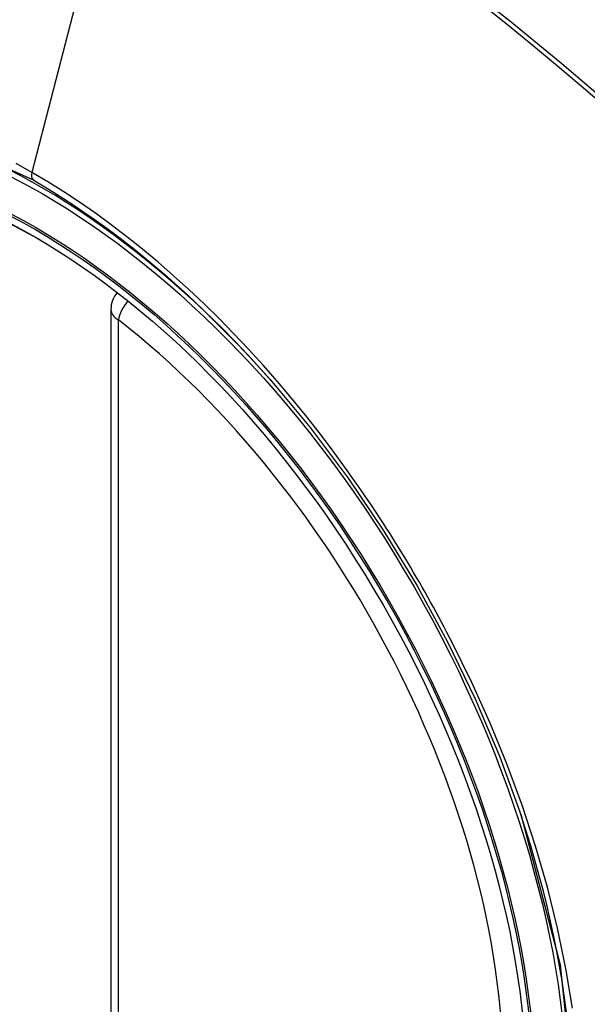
# Model space of a CAD drawing. Header units: inches. Extents: x 581 to 683, y 225 to 315.
# Tile 59 of 89: x 657.015 to 657.276, y 269.691 to 270.144. Entities that reach past the tile are written whole.
import ezdxf

# ---------------------------------------------------------------- set-up
doc = ezdxf.new("R2010")
doc.units = ezdxf.units.IN
doc.header["$MEASUREMENT"] = 0
doc.layers.add('Visible Edges(ANSI)', color=7, linetype='Continuous', lineweight=25)
doc.layers.add('Visible Tangent Edges(ANSI)', color=7, linetype='Continuous', lineweight=25)

msp = doc.modelspace()

# ---------------------------------------------------------------- linework, layer by layer
at = {"layer": 'Visible Edges(ANSI)'}
msp.add_line((657.0572508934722, 270.0103927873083), (657.0572508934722, 269.525095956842), dxfattribs=at)
at = {"layer": 'Visible Edges(ANSI)', "flags": 128}
msp.add_lwpolyline([(657.1304383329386, 269.9781897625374), (657.1487873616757, 269.9561732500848), (657.1662864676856, 269.9328753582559), (657.1827454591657, 269.9085463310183), (657.1980026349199, 269.8834504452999), (657.2120142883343, 269.8576862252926), (657.2247003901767, 269.8314073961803), (657.2359940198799, 269.8047425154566), (657.2458335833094, 269.7778028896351)], dxfattribs=at)
at = {"layer": 'Visible Edges(ANSI)'}
msp.add_arc((657.0690619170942, 270.0103927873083), 0.0118110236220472, 138.6130451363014, 180, dxfattribs=at)
for centre, major_axis, start_param, end_param in [((657.1303073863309, 269.2814240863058), (-0.6483489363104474, 1.125876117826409), 5.163459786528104, 5.835981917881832), ((657.0255637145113, 269.7843768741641), (0.1571754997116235, -0.2729396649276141), 2.362013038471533, 7.062764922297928)]:
    msp.add_ellipse(centre, major_axis=major_axis, ratio=0.5780931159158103, start_param=start_param, end_param=end_param, dxfattribs=at)
msp.add_ellipse((657.0220838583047, 269.7823729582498), major_axis=(-0.1596313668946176, 0.2772043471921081), ratio=0.5780931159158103, dxfattribs=at)
at = {"layer": 'Visible Tangent Edges(ANSI)'}
for p, q in [((657.0688547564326, 270.2592387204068), (657.0209572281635, 270.0734321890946)), ((657.0607102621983, 269.5202865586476), (657.0607102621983, 270.0055833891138))]:
    msp.add_line(p, q, dxfattribs=at)
at = {"layer": 'Visible Tangent Edges(ANSI)', "flags": 128}
for points in [[(657.3591478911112, 270.0376400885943), (657.3358583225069, 270.0599729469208), (657.312319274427, 270.0817157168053), (657.2885528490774, 270.102835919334), (657.2645871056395, 270.1233083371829), (657.2404499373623, 270.1431073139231), (657.2161701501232, 270.1622090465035)], [(657.2274195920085, 270.1510715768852), (657.2394864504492, 270.1414354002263), (657.2515165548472, 270.1316249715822), (657.2635063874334, 270.1216434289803), (657.2754523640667, 270.1114939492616), (657.2873511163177, 270.1011799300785), (657.299199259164, 270.0907048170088), (657.3109933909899, 270.080072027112), (657.3227303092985, 270.0692850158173), (657.334401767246, 270.0583523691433), (657.3459530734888, 270.0473282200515), (657.3575661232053, 270.0360347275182)], [(656.8465938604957, 269.6770666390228), (656.8128867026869, 269.7441811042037), (656.7886695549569, 269.8133331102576), (656.7751496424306, 269.8810427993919), (656.7729404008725, 269.9442654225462), (656.7821493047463, 269.9998607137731), (656.8024098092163, 270.045494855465), (656.8326650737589, 270.0788750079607), (656.8716167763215, 270.098499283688), (656.9176048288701, 270.1036157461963), (656.9683010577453, 270.0939507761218), (657.0214578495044, 270.0699773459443)], [(657.0209572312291, 270.0734321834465), (657.0136488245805, 270.0775149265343)], [(657.1825795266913, 269.9119698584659), (657.1769132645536, 269.9205910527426), (657.1711068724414, 269.9291058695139), (657.1651682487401, 269.9375039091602), (657.1591051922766, 269.9457746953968), (657.1529255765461, 269.9539079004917), (657.1466372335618, 269.961893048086), (657.1402480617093, 269.9697197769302), (657.1337658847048, 269.9773776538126), (657.1271979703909, 269.9848572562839), (657.1205444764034, 269.9921608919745), (657.1138077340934, 269.9992868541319), (657.1069915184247, 270.0062307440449), (657.100099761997, 270.0129883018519), (657.0931362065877, 270.0195551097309), (657.0861047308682, 270.0259268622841), (657.0790091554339, 270.0320992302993), (657.0718532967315, 270.0380678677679), (657.0646447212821, 270.0438249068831), (657.0573997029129, 270.0493562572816), (657.0501279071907, 270.0546560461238), (657.0428385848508, 270.0597189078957), (657.0355408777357, 270.0645394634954), (657.0282440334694, 270.0691123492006), (657.0209572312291, 270.0734321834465)], [(657.0214578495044, 270.0699773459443), (657.0261359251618, 270.0672322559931), (657.03081985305, 270.0643815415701), (657.0355071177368, 270.0614266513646), (657.0401952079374, 270.0583689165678), (657.0448817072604, 270.0552098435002), (657.0495641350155, 270.0519508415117), (657.0542399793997, 270.0485932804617), (657.0589067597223, 270.045138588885), (657.0635620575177, 270.0415882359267), (657.0682033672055, 270.0379435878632), (657.0728270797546, 270.0342072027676), (657.0774278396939, 270.0303842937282), (657.0820042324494, 270.0264762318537), (657.0865552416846, 270.022484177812), (657.0910797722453, 270.0184092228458), (657.0955767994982, 270.0142524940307), (657.1000453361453, 270.0100151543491), (657.1044842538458, 270.0056982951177), (657.1088925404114, 270.0013030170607), (657.113269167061, 269.9968304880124), (657.1176130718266, 269.9922817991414), (657.1219232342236, 269.9876581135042), (657.126198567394, 269.982960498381), (657.1304382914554, 269.9781896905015)], [(657.214106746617, 269.8573632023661), (657.2129053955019, 269.8596915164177), (657.2116940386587, 269.8620157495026), (657.210472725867, 269.8643357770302), (657.2092414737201, 269.86665157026), (657.2080003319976, 269.8689630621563), (657.2067493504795, 269.8712701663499), (657.2054885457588, 269.8735728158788), (657.2042178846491, 269.8758709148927), (657.2029374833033, 269.8781644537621), (657.2016473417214, 269.8804533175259), (657.2003474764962, 269.8827374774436), (657.199037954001, 269.885016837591), (657.1977187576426, 269.8872913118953), (657.196389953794, 269.8895608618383), (657.1950515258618, 269.8918254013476), (657.1937035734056, 269.8940848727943), (657.1923461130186, 269.8963392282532), (657.1909791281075, 269.8985883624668), (657.1896026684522, 269.9008321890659), (657.1882168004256, 269.9030706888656), (657.1868215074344, 269.9053037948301), (657.1854168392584, 269.9075313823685), (657.184002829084, 269.9097534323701), (657.1825795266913, 269.9119698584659)], [(657.2693936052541, 269.6892802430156), (657.2664039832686, 269.7075736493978), (657.2625822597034, 269.7261119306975), (657.2579433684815, 269.7448367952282), (657.2525022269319, 269.7636899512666), (657.2462738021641, 269.7826130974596), (657.2392777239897, 269.801537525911), (657.2315659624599, 269.8203381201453), (657.2231678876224, 269.8389599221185), (657.214106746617, 269.8573632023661)], [(657.2458260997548, 269.7778213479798), (657.2637451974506, 269.7092002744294), (657.2704641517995, 269.6438605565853)]]:
    msp.add_lwpolyline(points, dxfattribs=at)
at = {"layer": 'Visible Tangent Edges(ANSI)'}
for centre, major_axis, ratio, start_param, end_param in [((657.0245699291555, 269.7838045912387), (-0.1728458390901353, 0.3001516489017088), 0.5780931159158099, 5.049711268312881, 10.65825284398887), ((657.024241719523, 270.0739944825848), (-0.0024558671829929, -0.0042646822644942), 0.5780931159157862, 5.159178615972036, 6.139354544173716), ((657.0690619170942, 270.0103927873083), (0.0072364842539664, 0.0093345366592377), 0.4718260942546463, 1.511653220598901, 2.426531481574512), ((657.0690619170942, 270.0103927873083), (-0.0118110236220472, -1e-16), 0.5758617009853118, 0, 0.7853981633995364), ((657.0245197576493, 269.7837756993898), (0.1502990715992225, -0.2609985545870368), 0.5780931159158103, 5.670484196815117, 8.470550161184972)]:
    msp.add_ellipse(centre, major_axis=major_axis, ratio=ratio, start_param=start_param, end_param=end_param, dxfattribs=at)
for centre, major_axis in [((657.0251620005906, 269.7841455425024), (0.1707766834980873, -0.296558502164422)), ((657.0221877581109, 269.7824327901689), (-0.1623805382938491, 0.2819783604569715)), ((657.0220838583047, 269.7823729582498), (0.1617849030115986, -0.2809440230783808))]:
    msp.add_ellipse(centre, major_axis=major_axis, ratio=0.5780931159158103, dxfattribs=at)

doc.saveas('drawing.dxf')
